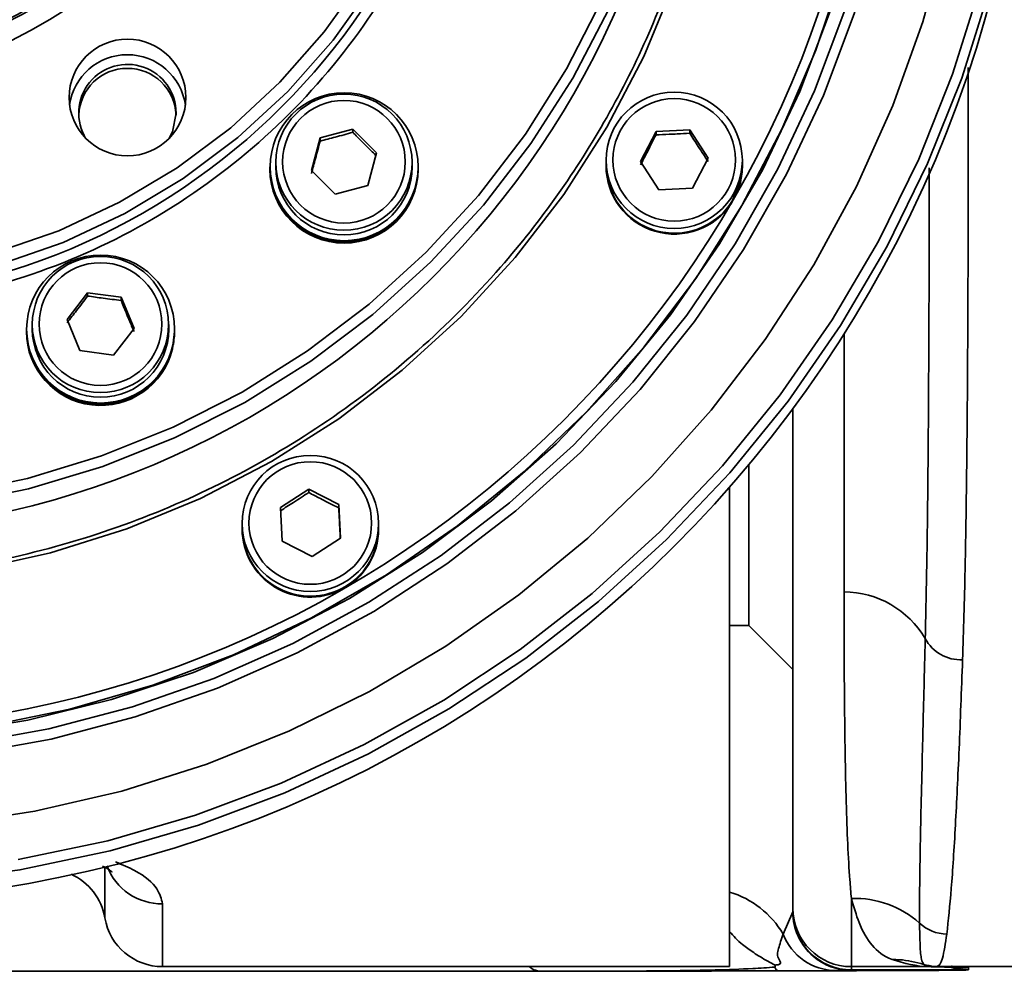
# Model space of a CAD drawing. Header units: millimetres. Extents: x -8713 to 3261, y -18743 to -8704.
# Tile 55 of 156: x -6817 to -6767, y -11282 to -11233. Entities that reach past the tile are written whole.
import ezdxf

# ---------------------------------------------------------------- set-up
doc = ezdxf.new("R2010")
doc.units = ezdxf.units.MM
doc.header["$LTSCALE"] = 10

msp = doc.modelspace()

# ---------------------------------------------------------------- linework, layer by layer
at = {"linetype": 'Continuous', "lineweight": 35}
for p, q in [((-6801.861, -11238.852), (-6800.187, -11238.405)), ((-6800.187, -11238.405), (-6798.963, -11239.627)), ((-6800.187, -11238.569), (-6800.187, -11238.405)), ((-6785.422, -11240.07), (-6784.631, -11238.533)), ((-6784.631, -11238.533), (-6782.901, -11238.448)), ((-6784.631, -11238.697), (-6784.631, -11238.533)), ((-6782.901, -11238.448), (-6781.962, -11239.9)), ((-6782.901, -11238.612), (-6782.901, -11238.448)), ((-6802.309, -11240.521), (-6801.861, -11238.852)), ((-6801.861, -11239.016), (-6801.861, -11238.852)), ((-6798.963, -11239.627), (-6799.411, -11241.296)), ((-6804.136, -11240.097), (-6804.136, -11240.34)), ((-6797.136, -11240.34), (-6797.136, -11240.097)), ((-6787.192, -11240.008), (-6787.192, -11240.251)), ((-6787.192, -11240.251), (-6787.192, -11240.298)), ((-6787.188, -11240.423), (-6787.192, -11240.251)), ((-6784.483, -11241.522), (-6785.422, -11240.07)), ((-6781.962, -11239.9), (-6782.753, -11241.437)), ((-6780.192, -11240.251), (-6780.192, -11240.008)), ((-6780.192, -11240.298), (-6780.192, -11240.251)), ((-6804.436, -11240.34), (-6804.436, -11240.396)), ((-6804.436, -11240.396), (-6804.436, -11240.46)), ((-6801.084, -11241.743), (-6802.309, -11240.521)), ((-6796.841, -11240.592), (-6796.841, -11240.598)), ((-6796.841, -11240.599), (-6796.841, -11240.593)), ((-6796.841, -11240.598), (-6796.841, -11240.598)), ((-6796.836, -11240.396), (-6796.836, -11240.34)), ((-6796.836, -11240.46), (-6796.836, -11240.396)), ((-6804.389, -11240.993), (-6804.389, -11240.987)), ((-6804.389, -11240.988), (-6804.389, -11240.994)), ((-6799.411, -11241.296), (-6801.084, -11241.743)), ((-6804.183, -11241.759), (-6804.183, -11241.753)), ((-6804.183, -11241.754), (-6804.183, -11241.76)), ((-6796.965, -11241.375), (-6796.965, -11241.381)), ((-6796.965, -11241.382), (-6796.965, -11241.376)), ((-6796.965, -11241.381), (-6796.965, -11241.381)), ((-6782.753, -11241.437), (-6784.483, -11241.522)), ((-6797.25, -11242.115), (-6797.25, -11242.121)), ((-6797.25, -11242.122), (-6797.25, -11242.116)), ((-6797.25, -11242.121), (-6797.25, -11242.121)), ((-6803.823, -11242.465), (-6803.823, -11242.459)), ((-6803.822, -11242.46), (-6803.822, -11242.466)), ((-6797.683, -11242.78), (-6797.683, -11242.786)), ((-6797.682, -11242.786), (-6797.683, -11242.785)), ((-6797.682, -11242.78), (-6797.682, -11242.786)), ((-6803.323, -11243.081), (-6803.323, -11243.075)), ((-6803.322, -11243.076), (-6803.322, -11243.082)), ((-6798.244, -11243.34), (-6798.244, -11243.346)), ((-6798.244, -11243.347), (-6798.244, -11243.341)), ((-6798.244, -11243.346), (-6798.244, -11243.346)), ((-6802.705, -11243.574), (-6802.705, -11243.58)), ((-6802.705, -11243.58), (-6802.705, -11243.574)), ((-6798.911, -11243.778), (-6798.911, -11243.773)), ((-6798.91, -11243.778), (-6798.911, -11243.777)), ((-6798.91, -11243.772), (-6798.91, -11243.778)), ((-6801.998, -11243.94), (-6801.998, -11243.934)), ((-6801.997, -11243.934), (-6801.997, -11243.94)), ((-6801.23, -11244.145), (-6801.23, -11244.139)), ((-6801.229, -11244.139), (-6801.229, -11244.145)), ((-6800.437, -11244.187), (-6800.437, -11244.181)), ((-6800.436, -11244.181), (-6800.436, -11244.187)), ((-6800.436, -11244.187), (-6800.436, -11244.181)), ((-6799.652, -11244.056), (-6799.652, -11244.062)), ((-6799.652, -11244.063), (-6799.652, -11244.057)), ((-6799.652, -11244.062), (-6799.652, -11244.06)), ((-6814.843, -11248.176), (-6813.789, -11246.805)), ((-6813.789, -11246.805), (-6812.072, -11247.03)), ((-6813.789, -11246.969), (-6813.789, -11246.805)), ((-6812.072, -11247.03), (-6811.409, -11248.627)), ((-6812.072, -11247.194), (-6812.072, -11247.03)), ((-6814.18, -11249.772), (-6814.843, -11248.176)), ((-6816.926, -11248.668), (-6816.926, -11248.722)), ((-6816.926, -11248.722), (-6816.926, -11248.787)), ((-6816.626, -11248.425), (-6816.626, -11248.668)), ((-6811.409, -11248.627), (-6812.463, -11249.998)), ((-6809.626, -11248.668), (-6809.626, -11248.425)), ((-6809.431, -11249.672), (-6809.326, -11248.787)), ((-6809.327, -11248.82), (-6809.327, -11248.821)), ((-6809.327, -11248.827), (-6809.327, -11248.821)), ((-6809.326, -11248.722), (-6809.326, -11248.668)), ((-6809.326, -11248.787), (-6809.326, -11248.722)), ((-6816.862, -11249.418), (-6816.862, -11249.412)), ((-6816.862, -11249.413), (-6816.862, -11249.419)), ((-6774.984, -11262.146), (-6774.984, -11248.936)), ((-6812.463, -11249.998), (-6814.18, -11249.772)), ((-6809.431, -11249.606), (-6809.431, -11249.612)), ((-6809.431, -11249.613), (-6809.431, -11249.607)), ((-6809.431, -11249.612), (-6809.431, -11249.612)), ((-6816.637, -11250.178), (-6816.637, -11250.172)), ((-6816.637, -11250.173), (-6816.637, -11250.179)), ((-6809.696, -11250.353), (-6809.696, -11250.359)), ((-6809.696, -11250.36), (-6809.696, -11250.354)), ((-6809.696, -11250.359), (-6809.696, -11250.359)), ((-6816.258, -11250.875), (-6816.258, -11250.869)), ((-6816.257, -11250.87), (-6816.257, -11250.876)), ((-6810.111, -11251.029), (-6810.111, -11251.035)), ((-6810.111, -11251.036), (-6810.111, -11251.03)), ((-6810.111, -11251.035), (-6810.111, -11251.035)), ((-6815.742, -11251.478), (-6815.742, -11251.472)), ((-6815.741, -11251.472), (-6815.741, -11251.478)), ((-6810.658, -11251.604), (-6810.658, -11251.61)), ((-6810.658, -11251.611), (-6810.658, -11251.605)), ((-6810.658, -11251.61), (-6810.658, -11251.609)), ((-6815.112, -11251.96), (-6815.112, -11251.954)), ((-6815.111, -11251.955), (-6815.111, -11251.961)), ((-6814.395, -11252.302), (-6814.395, -11252.296)), ((-6814.394, -11252.296), (-6814.394, -11252.302)), ((-6812.047, -11252.363), (-6812.047, -11252.357)), ((-6812.046, -11252.363), (-6812.047, -11252.36)), ((-6812.046, -11252.357), (-6812.046, -11252.363)), ((-6811.313, -11252.054), (-6811.313, -11252.06)), ((-6811.312, -11252.059), (-6811.313, -11252.058)), ((-6811.312, -11252.053), (-6811.312, -11252.059)), ((-6813.622, -11252.487), (-6813.622, -11252.481)), ((-6813.621, -11252.481), (-6813.621, -11252.487)), ((-6812.827, -11252.507), (-6812.828, -11252.501)), ((-6812.828, -11252.507), (-6812.828, -11252.501)), ((-6812.827, -11252.501), (-6812.827, -11252.507)), ((-6777.609, -11278.378), (-6777.609, -11252.768)), ((-6779.861, -11263.878), (-6779.861, -11255.627)), ((-6803.9, -11257.821), (-6802.444, -11256.885)), ((-6802.444, -11256.885), (-6800.904, -11257.674)), ((-6802.444, -11257.049), (-6802.444, -11256.885)), ((-6780.859, -11281.378), (-6780.859, -11256.793)), ((-6803.815, -11259.548), (-6803.9, -11257.821)), ((-6800.904, -11257.674), (-6800.819, -11259.4)), ((-6800.904, -11257.838), (-6800.904, -11257.674)), ((-6805.859, -11258.634), (-6805.859, -11258.877)), ((-6805.859, -11258.877), (-6805.859, -11258.924)), ((-6798.859, -11258.877), (-6798.859, -11258.634)), ((-6798.859, -11258.924), (-6798.859, -11258.877)), ((-6800.819, -11259.4), (-6802.274, -11260.337)), ((-6802.274, -11260.337), (-6803.815, -11259.548)), ((-6780.859, -11263.878), (-6779.861, -11263.878)), ((-6779.861, -11263.878), (-6777.609, -11266.129)), ((-6812.901, -11278.878), (-6812.901, -11276.325)), ((-6809.943, -11278.153), (-6809.943, -11281.378)), ((-6774.609, -11277.877), (-6774.609, -11281.378)), ((-6778.109, -11279.703), (-6777.609, -11278.57)), ((-6777.609, -11278.544), (-6777.609, -11278.378)), ((-6777.609, -11278.57), (-6777.609, -11278.544)), ((-6809.943, -11281.378), (-6780.859, -11281.378)), ((-6790.187, -11281.616), (-6790.609, -11281.617)), ((-6774.609, -11281.57), (-6774.819, -11281.575)), ((-6774.609, -11281.378), (-6770.609, -11281.378)), ((-6774.609, -11281.378), (-6774.609, -11281.544)), ((-6768.616, -11281.544), (-6774.609, -11281.544)), ((-6774.609, -11281.544), (-6774.609, -11281.57)), ((-6770.898, -11281.259), (-6770.898, -11281.259)), ((-6770.244, -11281.367), (-6756.861, -11281.367)), ((-6770.244, -11281.367), (-6770.244, -11281.367)), ((-6769.722, -11281.401), (-6768.952, -11281.414)), ((-6768.952, -11281.414), (-6768.73, -11281.419)), ((-6768.609, -11281.422), (-6768.731, -11281.418)), ((-6768.609, -11281.539), (-6768.616, -11281.544)), ((-6768.609, -11281.422), (-6768.609, -11281.539))]:
    msp.add_line(p, q, dxfattribs=at)
at = {"linetype": 'Continuous', "lineweight": 35, "flags": 128}
for points in [[(-6821.23, -11269.446), (-6816.858, -11268.737), (-6812.557, -11267.679), (-6808.356, -11266.28), (-6804.281, -11264.548), (-6800.359, -11262.494), (-6796.616, -11260.132), (-6793.075, -11257.477), (-6789.76, -11254.546), (-6786.691, -11251.359), (-6783.89, -11247.936), (-6781.374, -11244.298), (-6779.159, -11240.471), (-6777.261, -11236.478), (-6775.69, -11232.346), (-6774.458, -11228.101), (-6773.572, -11223.771), (-6773.038, -11219.384), (-6772.859, -11214.968)], [(-6821.012, -11274.103), (-6816.492, -11273.406), (-6812.038, -11272.366), (-6807.677, -11270.989), (-6803.435, -11269.283), (-6799.336, -11267.258), (-6795.405, -11264.926), (-6791.663, -11262.3), (-6788.135, -11259.397), (-6784.839, -11256.232), (-6781.796, -11252.825), (-6779.023, -11249.195), (-6776.537, -11245.365), (-6774.352, -11241.355), (-6772.481, -11237.191), (-6770.935, -11232.896), (-6769.723, -11228.495), (-6768.852, -11224.015), (-6768.327, -11219.481), (-6768.152, -11214.921)], [(-6820.131, -11269.967), (-6815.772, -11269.18), (-6811.49, -11268.051), (-6807.311, -11266.585), (-6803.262, -11264.793), (-6799.369, -11262.685), (-6795.656, -11260.276), (-6792.146, -11257.579), (-6788.862, -11254.613), (-6785.825, -11251.396), (-6783.053, -11247.949), (-6780.565, -11244.292), (-6778.376, -11240.45), (-6776.499, -11236.447), (-6774.948, -11232.307), (-6773.73, -11228.058), (-6772.856, -11223.725), (-6772.328, -11219.337), (-6772.152, -11214.921)], [(-6820.061, -11270.494), (-6815.664, -11269.701), (-6811.343, -11268.561), (-6807.127, -11267.082), (-6803.041, -11265.274), (-6799.113, -11263.147), (-6795.366, -11260.716), (-6791.825, -11257.995), (-6788.512, -11255.003), (-6785.447, -11251.757), (-6782.651, -11248.279), (-6780.14, -11244.589), (-6777.932, -11240.713), (-6776.038, -11236.673), (-6774.473, -11232.497), (-6773.245, -11228.209), (-6772.362, -11223.838), (-6771.83, -11219.41), (-6771.652, -11214.954)], [(-6775.031, -11230.156), (-6776.433, -11234.348), (-6778.17, -11238.414), (-6780.228, -11242.327)], [(-6818.518, -11244.744), (-6815.268, -11243.616), (-6812.152, -11242.16), (-6809.201, -11240.393), (-6806.449, -11238.332), (-6803.924, -11236), (-6801.652, -11233.421), (-6799.658, -11230.622)], [(-6819.698, -11261.038), (-6815.695, -11260.152), (-6811.784, -11258.922), (-6807.996, -11257.356), (-6804.359, -11255.467), (-6800.901, -11253.269), (-6797.648, -11250.779), (-6794.625, -11248.015), (-6791.855, -11244.998), (-6789.359, -11241.753), (-6787.156, -11238.302), (-6785.263, -11234.673), (-6783.694, -11230.894)], [(-6799.171, -11230.998), (-6801.199, -11233.845), (-6803.51, -11236.468), (-6806.079, -11238.841), (-6808.879, -11240.937), (-6811.88, -11242.735), (-6815.051, -11244.216), (-6818.357, -11245.364)], [(-6817.35, -11275.888), (-6812.759, -11274.921), (-6808.255, -11273.609), (-6803.862, -11271.962), (-6799.607, -11269.988), (-6795.515, -11267.698), (-6791.607, -11265.106), (-6787.907, -11262.227), (-6784.436, -11259.076), (-6781.213, -11255.673), (-6778.258, -11252.036), (-6775.587, -11248.187), (-6773.215, -11244.147), (-6771.156, -11239.94), (-6769.422, -11235.59), (-6768.023, -11231.121)], [(-6767.54, -11231.285), (-6768.951, -11235.789), (-6770.699, -11240.175), (-6772.774, -11244.416), (-6775.165, -11248.489), (-6777.858, -11252.369), (-6780.837, -11256.035), (-6784.085, -11259.466), (-6787.585, -11262.641), (-6791.314, -11265.544), (-6795.254, -11268.157), (-6799.38, -11270.465), (-6803.669, -11272.455), (-6808.096, -11274.116), (-6812.637, -11275.438), (-6817.265, -11276.413), (-6821.954, -11277.037)], [(-6820.756, -11257.129), (-6816.872, -11256.323), (-6813.076, -11255.176), (-6809.397, -11253.696), (-6805.865, -11251.895), (-6802.507, -11249.788), (-6799.351, -11247.39), (-6796.422, -11244.722), (-6793.742, -11241.804), (-6791.333, -11238.659), (-6789.215, -11235.313), (-6787.404, -11231.792)], [(-6787.051, -11232.253), (-6788.894, -11235.79), (-6791.044, -11239.149), (-6793.484, -11242.306), (-6796.195, -11245.234), (-6799.155, -11247.91), (-6802.342, -11250.314), (-6805.73, -11252.426), (-6809.293, -11254.23), (-6813.001, -11255.712), (-6816.827, -11256.86), (-6820.74, -11257.665)], [(-6809.607, -11238.871), (-6809.438, -11238.537), (-6809.248, -11237.582)], [(-6780.763, -11242.163), (-6780.3, -11241.11), (-6780.192, -11240.251)], [(-6780.763, -11242.209), (-6780.3, -11241.157), (-6780.192, -11240.298)], [(-6780.228, -11242.327), (-6782.595, -11246.062), (-6785.256, -11249.595), (-6788.193, -11252.903), (-6791.388, -11255.964), (-6794.819, -11258.76), (-6798.464, -11261.27), (-6802.3, -11263.48), (-6806.301, -11265.374), (-6810.443, -11266.942), (-6814.697, -11268.171), (-6819.037, -11269.055)]]:
    msp.add_lwpolyline(points, dxfattribs=at)
at = {"linetype": 'Continuous', "lineweight": 35}
for centre, radius in [((-6827.895, -11212.72), 23.464), ((-6827.895, -11212.795), 22.465), ((-6827.826, -11213.186), 21.967), ((-6811.743, -11236.782), 2.995), ((-6800.629, -11240.335), 3.795), ((-6800.642, -11240.102), 3.495), ((-6783.697, -11240.006), 3.495), ((-6800.64, -11240.079), 3.147), ((-6783.697, -11239.986), 3.145), ((-6813.121, -11248.662), 3.796), ((-6813.131, -11248.43), 3.496), ((-6813.128, -11248.407), 3.148), ((-6802.365, -11258.637), 3.494), ((-6802.364, -11258.615), 3.146)]:
    msp.add_circle(centre, radius, dxfattribs=at)
for centre, radius, start, end in [((-6827.859, -11213.207), 34, 180.0951, 359.9049), ((-6827.859, -11214.142), 45, 180.1015, 359.8985), ((-6827.859, -11214.761), 54.5, 180.0594, 359.9406), ((-6827.859, -11215.578), 62.5, 180.09931, 359.90069), ((-6811.748, -11237.588), 3.001, 7.7628, 172.2372), ((-6811.747, -11237.583), 2.499, 0.0229, 211.7088), ((-6811.748, -11237.787), 2.5, 2.3963, 177.6037), ((-6783.691, -11240.244), 3.501, 180.12, 326.7653), ((-6783.691, -11240.291), 3.501, 180.12, 326.7653), ((-6783.692, -11240.246), 3.5, 182.9003, 359.9092), ((-6800.636, -11240.454), 3.8, 180.0911, 359.9089), ((-6800.636, -11240.335), 3.5, 180.0887, 359.9113), ((-6813.126, -11248.781), 3.801, 180.1008, 346.4402), ((-6813.126, -11248.662), 3.5, 180.0883, 359.9117), ((-6802.36, -11258.871), 3.5, 180.101, 296.8281), ((-6802.359, -11258.872), 3.5, 180.0886, 359.9114), ((-6802.36, -11258.918), 3.5, 180.101, 296.8281), ((-6802.35, -11258.876), 3.491, 296.7239, 359.9783), ((-6802.35, -11258.922), 3.491, 296.7239, 359.9783), ((-6775.02, -11267.024), 4.879, 30.5657, 89.5787), ((-6769.007, -11263.58), 2.052, 208.0066, 272.9121), ((-6815.859, -11279.378), 3, 9.5941, 66.0056), ((-6809.996, -11275.174), 2.979, 200.3197, 271.0228), ((-6782.239, -11282.144), 4.797, 30.5773, 73.2854), ((-6774.44, -11282.887), 5.012, 48.3968, 91.9409), ((-6774.609, -11278.378), 3, 180, 270), ((-6774.609, -11278.544), 3, 180, 270), ((-6774.609, -11278.57), 3, 180, 229.2076), ((-6809.943, -11278.378), 3, 189.5941, 270), ((-6769.701, -11277.662), 2.042, 226.3013, 269.664), ((-6775.384, -11278.663), 2.916, 200.8982, 269.5223), ((-6774.609, -11278.57), 3, 229.2076, 270)]:
    msp.add_arc(centre, radius, start, end, dxfattribs=at)
for centre, major_axis, ratio, start_param, end_param in [((-6800.636, -11240.394), (0.14, 3.818), 0.99466, 1.607746, 1.765023), ((-6800.636, -11240.4), (-0.421, 3.797), 0.994625, 1.459834, 1.616913), ((-6800.636, -11240.394), (3.781, -0.386), 0.990259, 6.122435, 6.331875), ((-6800.636, -11240.4), (3.799, -0.077), 0.990202, 6.041543, 6.250982), ((-6800.636, -11240.394), (3.799, -0.077), 0.990202, 6.251104, 6.303266), ((-6800.636, -11240.4), (3.793, 0.232), 0.990221, 6.170326, 6.222686), ((-6800.636, -11240.4), (-0.961, 3.697), 0.99446, 1.472337, 1.681777), ((-6800.636, -11240.394), (-0.421, 3.797), 0.994625, 1.616972, 1.826412), ((-6800.636, -11240.4), (-1.455, 3.531), 0.99418, 1.544294, 1.753734), ((-6800.636, -11240.394), (-0.961, 3.697), 0.99446, 1.681841, 1.89128), ((-6800.636, -11240.394), (3.737, -0.695), 0.990391, 5.994348, 6.203787), ((-6800.636, -11240.4), (3.781, -0.387), 0.990259, 5.912875, 6.122314), ((-6800.636, -11240.4), (3.737, -0.696), 0.990392, 5.784788, 5.994227), ((-6800.636, -11240.394), (3.668, -1.003), 0.990596, 5.867333, 6.076773), ((-6800.636, -11240.4), (-1.893, 3.315), 0.993814, 1.625184, 1.834624), ((-6800.636, -11240.394), (-1.456, 3.531), 0.99418, 1.753806, 1.963245), ((-6800.636, -11240.394), (3.571, -1.31), 0.990867, 5.741934, 5.951374), ((-6800.636, -11240.4), (3.668, -1.004), 0.990596, 5.657775, 5.867214), ((-6800.636, -11240.4), (-2.272, 3.066), 0.993388, 1.715238, 1.924678), ((-6800.636, -11240.394), (-1.894, 3.315), 0.993813, 1.834704, 2.044144), ((-6800.636, -11240.4), (3.571, -1.311), 0.990868, 5.532378, 5.741817), ((-6800.636, -11240.394), (3.446, -1.615), 0.9912, 5.618765, 5.828205), ((-6800.636, -11240.394), (-2.273, 3.066), 0.993387, 1.924766, 2.134206), ((-6800.636, -11240.4), (-2.596, 2.795), 0.99293, 1.813693, 2.023132), ((-6800.636, -11240.394), (3.29, -1.918), 0.991584, 5.498545, 5.707984), ((-6800.636, -11240.4), (3.446, -1.616), 0.9912, 5.409211, 5.618651), ((-6800.636, -11240.4), (2.869, -2.51), 0.992465, 5.060952, 5.270391), ((-6800.636, -11240.394), (-2.596, 2.795), 0.99293, 2.023228, 2.232668), ((-6800.636, -11240.4), (3.099, -2.217), 0.992011, 5.172573, 5.382013), ((-6800.636, -11240.394), (2.869, -2.51), 0.992464, 5.270494, 5.479933), ((-6800.636, -11240.4), (3.29, -1.918), 0.991585, 5.288994, 5.498433), ((-6800.636, -11240.394), (3.099, -2.217), 0.99201, 5.38212, 5.59156), ((-6813.126, -11248.727), (-0.49, 3.789), 0.994612, 1.415302, 1.624742), ((-6813.126, -11248.721), (0.07, 3.82), 0.994663, 1.563223, 1.772663), ((-6813.126, -11248.721), (3.784, -0.348), 0.990248, 6.138497, 6.347936), ((-6813.126, -11248.727), (3.8, -0.039), 0.9902, 6.057644, 6.267083), ((-6813.126, -11248.727), (-1.025, 3.68), 0.994431, 1.480888, 1.690328), ((-6813.126, -11248.721), (-0.491, 3.789), 0.994612, 1.624801, 1.834241), ((-6813.126, -11248.721), (3.744, -0.657), 0.990371, 6.01031, 6.21975), ((-6813.126, -11248.727), (3.784, -0.348), 0.990248, 5.928936, 6.138376), ((-6813.126, -11248.727), (-1.513, 3.506), 0.994139, 1.553899, 1.763339), ((-6813.126, -11248.721), (-1.026, 3.679), 0.99443, 1.690393, 1.899832), ((-6813.126, -11248.721), (3.678, -0.965), 0.990566, 5.883134, 6.092573), ((-6813.126, -11248.727), (3.744, -0.657), 0.990371, 5.80075, 6.01019), ((-6813.126, -11248.727), (-1.944, 3.286), 0.993763, 1.635948, 1.845388), ((-6813.126, -11248.721), (-1.514, 3.506), 0.994138, 1.763411, 1.972851), ((-6813.126, -11248.721), (3.585, -1.272), 0.99083, 5.757501, 5.96694), ((-6813.126, -11248.727), (3.678, -0.965), 0.990567, 5.673575, 5.883014), ((-6813.126, -11248.727), (-2.316, 3.033), 0.993332, 1.727108, 1.936547), ((-6813.126, -11248.721), (-1.944, 3.285), 0.993763, 1.84547, 2.054909), ((-6813.126, -11248.727), (3.585, -1.272), 0.99083, 5.547944, 5.757383), ((-6813.126, -11248.721), (3.463, -1.577), 0.991155, 5.634016, 5.843456), ((-6813.126, -11248.727), (-2.632, 2.76), 0.992872, 1.826533, 2.035972), ((-6813.126, -11248.721), (-2.316, 3.033), 0.993331, 1.936637, 2.146077), ((-6813.126, -11248.727), (2.9, -2.474), 0.992407, 5.074604, 5.284043), ((-6813.126, -11248.721), (-2.633, 2.76), 0.992872, 2.036069, 2.245509), ((-6813.126, -11248.727), (3.311, -1.881), 0.991534, 5.303832, 5.513272), ((-6813.126, -11248.721), (3.125, -2.18), 0.991955, 5.396433, 5.605873), ((-6813.126, -11248.727), (3.463, -1.578), 0.991156, 5.424462, 5.633901), ((-6813.126, -11248.721), (3.311, -1.88), 0.991534, 5.513384, 5.722823), ((-6813.126, -11248.727), (3.125, -2.18), 0.991956, 5.186885, 5.396325), ((-6813.126, -11248.721), (2.9, -2.474), 0.992407, 5.284146, 5.493586)]:
    msp.add_ellipse(centre, major_axis=major_axis, ratio=ratio, start_param=start_param, end_param=end_param, dxfattribs=at)
for points, knots in [([(-6803.876, -11188.619), (-6803.738, -11188.73), (-6801.847, -11190.257), (-6799.051, -11194.119), (-6795.762, -11200.02), (-6793.813, -11206.544), (-6793.134, -11213.296), (-6793.809, -11220.055), (-6795.778, -11226.556), (-6798.992, -11232.542), (-6803.305, -11237.796), (-6808.571, -11242.1), (-6814.571, -11245.307), (-6821.086, -11247.272), (-6827.859, -11247.944), (-6834.633, -11247.272), (-6841.148, -11245.307), (-6847.148, -11242.1), (-6852.412, -11237.796), (-6856.731, -11232.542), (-6859.925, -11226.556), (-6861.97, -11220.055), (-6862.23, -11215.55), (-6862.359, -11213.297)], [0, 0, 0, 0, 0.003922, 0.053726, 0.10353, 0.153334, 0.203138, 0.252942, 0.302746, 0.352549, 0.402353, 0.452157, 0.501961, 0.551765, 0.601569, 0.651373, 0.701177, 0.750981, 0.800784, 0.850588, 0.900392, 0.950196, 1, 1, 1, 1]), ([(-6781.109, -11214.878), (-6781.156, -11216.449), (-6781.251, -11219.625), (-6782.009, -11224.355), (-6783.228, -11229.017), (-6784.928, -11233.529), (-6787.07, -11237.811), (-6789.618, -11241.826), (-6792.812, -11245.881), (-6796.726, -11249.823), (-6801.368, -11253.434), (-6806.323, -11256.386), (-6811.6, -11258.716), (-6817.235, -11260.411), (-6822.721, -11261.322), (-6827.883, -11261.581), (-6832.64, -11261.337), (-6837.381, -11260.609), (-6842.053, -11259.385), (-6846.575, -11257.691), (-6850.867, -11255.553), (-6854.891, -11253.011), (-6858.957, -11249.825), (-6862.898, -11245.914), (-6866.553, -11241.302), (-6868.448, -11237.944), (-6869.381, -11236.29)], [0, 0, 0, 0, 0.037937, 0.076678, 0.115422, 0.154163, 0.192907, 0.23084, 0.268778, 0.317301, 0.3645, 0.410282, 0.456059, 0.503259, 0.551785, 0.589718, 0.627656, 0.666396, 0.705141, 0.743881, 0.782626, 0.820559, 0.858496, 0.907019, 0.954219, 1, 1, 1, 1]), ([(-6768.611, -11235.238), (-6768.611, -11235.79), (-6768.611, -11238.753), (-6768.617, -11243.17), (-6768.634, -11248.443), (-6768.662, -11252.842), (-6768.706, -11257.054), (-6768.775, -11261.423), (-6768.857, -11264.123), (-6768.903, -11265.629)], [0, 0, 0, 0, 0.047168, 0.253111, 0.392525, 0.531939, 0.675405, 0.818868, 1, 1, 1, 1]), ([(-6800.187, -11238.569), (-6800.486, -11238.653), (-6801.045, -11238.812), (-6801.602, -11238.951), (-6801.861, -11239.016)], [0, 0, 0, 0, 0.534645, 1, 1, 1, 1]), ([(-6798.963, -11239.791), (-6799.112, -11239.645), (-6799.359, -11239.404), (-6799.777, -11238.988), (-6800.031, -11238.728), (-6800.187, -11238.569)], [0, 0, 0, 0, 0.370574, 0.612822, 1, 1, 1, 1]), ([(-6784.631, -11238.697), (-6784.772, -11238.976), (-6785.037, -11239.498), (-6785.3, -11240), (-6785.422, -11240.234)], [0, 0, 0, 0, 0.534645, 1, 1, 1, 1]), ([(-6782.901, -11238.612), (-6783.112, -11238.626), (-6783.461, -11238.648), (-6784.051, -11238.678), (-6784.41, -11238.689), (-6784.631, -11238.697)], [0, 0, 0, 0, 0.370574, 0.612822, 1, 1, 1, 1]), ([(-6781.962, -11240.064), (-6782.13, -11239.809), (-6782.443, -11239.333), (-6782.756, -11238.841), (-6782.901, -11238.612)], [0, 0, 0, 0, 0.534645, 1, 1, 1, 1]), ([(-6801.861, -11239.016), (-6801.941, -11239.319), (-6802.09, -11239.886), (-6802.239, -11240.431), (-6802.309, -11240.685)], [0, 0, 0, 0, 0.534645, 1, 1, 1, 1]), ([(-6770.63, -11247.797), (-6770.629, -11247.768), (-6770.622, -11246.284), (-6770.618, -11243.828), (-6770.615, -11241.319), (-6770.615, -11240.393)], [0, 0, 0, 0, 0.012378, 0.635307, 1, 1, 1, 1]), ([(-6813.789, -11246.969), (-6813.977, -11247.218), (-6814.33, -11247.685), (-6814.68, -11248.132), (-6814.843, -11248.34)], [0, 0, 0, 0, 0.5346453, 1, 1, 1, 1]), ([(-6812.072, -11247.194), (-6812.378, -11247.159), (-6812.952, -11247.092), (-6813.523, -11247.008), (-6813.789, -11246.969)], [0, 0, 0, 0, 0.534645, 1, 1, 1, 1]), ([(-6811.409, -11248.791), (-6811.49, -11248.6), (-6811.624, -11248.283), (-6811.849, -11247.739), (-6811.987, -11247.402), (-6812.072, -11247.194)], [0, 0, 0, 0, 0.3705736, 0.612822, 1, 1, 1, 1]), ([(-6770.819, -11264.543), (-6770.786, -11263.044), (-6770.729, -11260.392), (-6770.68, -11256.158), (-6770.647, -11252.111), (-6770.636, -11249.238), (-6770.63, -11247.797)], [0, 0, 0, 0, 0.3021963, 0.5342566, 0.7663192, 1, 1, 1, 1]), ([(-6802.444, -11257.049), (-6802.705, -11257.221), (-6803.191, -11257.543), (-6803.675, -11257.845), (-6803.9, -11257.986)], [0, 0, 0, 0, 0.534645, 1, 1, 1, 1]), ([(-6800.904, -11257.838), (-6801.092, -11257.746), (-6801.403, -11257.592), (-6801.928, -11257.323), (-6802.248, -11257.153), (-6802.444, -11257.049)], [0, 0, 0, 0, 0.370574, 0.612822, 1, 1, 1, 1]), ([(-6800.827, -11259.406), (-6800.839, -11259.155), (-6800.865, -11258.639), (-6800.891, -11258.11), (-6800.904, -11257.838)], [0, 0, 0, 0, 0.48699, 1, 1, 1, 1]), ([(-6774.609, -11277.877), (-6774.636, -11277.566), (-6774.754, -11276.214), (-6774.86, -11273.769), (-6774.933, -11270.489), (-6774.97, -11267.372), (-6774.983, -11264.533), (-6774.984, -11262.583), (-6774.984, -11262.146)], [0, 0, 0, 0, 0.092676, 0.4028901, 0.5617142, 0.720539, 0.937372, 1, 1, 1, 1]), ([(-6771.112, -11279.139), (-6771.113, -11278.656), (-6771.115, -11277.688), (-6771.086, -11275.75), (-6771.04, -11273.489), (-6770.979, -11270.876), (-6770.905, -11267.925), (-6770.848, -11265.67), (-6770.819, -11264.543)], [0, 0, 0, 0, 0.167923, 0.337045, 0.500534, 0.664023, 0.832012, 1, 1, 1, 1]), ([(-6768.903, -11265.629), (-6768.962, -11267.201), (-6769.08, -11270.367), (-6769.273, -11274.282), (-6769.482, -11277.576), (-6769.635, -11278.991), (-6769.713, -11279.704)], [0, 0, 0, 0, 0.23942, 0.482425, 0.738999, 1, 1, 1, 1]), ([(-6812.354, -11276.003), (-6812.012, -11276.147), (-6811.024, -11276.562), (-6810.142, -11277.346), (-6810.005, -11277.902), (-6809.943, -11278.153)], [0, 0, 0, 0, 0.225048, 0.651158, 1, 1, 1, 1]), ([(-6813.03, -11276.214), (-6812.899, -11276.281), (-6812.64, -11276.415), (-6812.512, -11276.543), (-6812.544, -11276.507), (-6812.547, -11276.503)], [0, 0, 0, 0, 0.481053, 0.949321, 1, 1, 1, 1]), ([(-6772.517, -11281.019), (-6772.517, -11281.019), (-6772.97, -11280.843), (-6773.591, -11280.343), (-6774.208, -11279.278), (-6774.485, -11278.309), (-6774.609, -11277.877)], [0, 0, 0, 0, 0.000088, 0.353321, 0.711658, 1, 1, 1, 1]), ([(-6770.898, -11281.259), (-6770.939, -11281.187), (-6771.033, -11281.024), (-6771.09, -11280.36), (-6771.104, -11279.547), (-6771.112, -11279.139)], [0, 0, 0, 0, 0.283388, 0.640402, 1, 1, 1, 1]), ([(-6778.526, -11281.299), (-6778.651, -11281.232), (-6779.067, -11281.011), (-6779.633, -11280.66), (-6780.329, -11280.17), (-6780.658, -11279.8), (-6780.859, -11279.573)], [0, 0, 0, 0, 0.108331, 0.361594, 0.607536, 1, 1, 1, 1]), ([(-6778.526, -11281.299), (-6778.451, -11281.291), (-6778.133, -11281.256), (-6778.449, -11280.9), (-6778.372, -11280.492), (-6778.197, -11279.967), (-6778.109, -11279.703)], [0, 0, 0, 0, 0.059144, 0.251867, 0.624665, 1, 1, 1, 1]), ([(-6769.713, -11279.704), (-6769.785, -11280.173), (-6769.932, -11281.118), (-6770.109, -11281.362), (-6770.244, -11281.367), (-6770.244, -11281.367)], [0, 0, 0, 0, 0.496536, 0.999996, 1, 1, 1, 1]), ([(-6772.517, -11281.019), (-6772.392, -11281.018), (-6771.842, -11281.013), (-6771.309, -11281.152), (-6770.898, -11281.259)], [0, 0, 0, 0, 0.227523, 1, 1, 1, 1]), ([(-6770.609, -11281.378), (-6770.614, -11281.378), (-6771.261, -11281.374), (-6771.891, -11281.196), (-6772.517, -11281.019)], [0, 0, 0, 0, 0.007261, 1, 1, 1, 1]), ([(-6790.609, -11281.617), (-6793.201, -11281.615), (-6798.898, -11281.612), (-6808.003, -11281.608), (-6817.857, -11281.606), (-6824.516, -11281.605), (-6827.859, -11281.605)], [0, 0, 0, 0, 0.217455, 0.477961, 0.737844, 1, 1, 1, 1]), ([(-6790.609, -11281.617), (-6790.644, -11281.609), (-6790.71, -11281.595), (-6790.951, -11281.529), (-6791.108, -11281.393), (-6791.126, -11281.378)], [0, 0, 0, 0, 0.499881, 0.944094, 1, 1, 1, 1]), ([(-6790.187, -11281.616), (-6790.055, -11281.616), (-6789.779, -11281.616), (-6789.168, -11281.615), (-6788.093, -11281.613), (-6786.143, -11281.608), (-6783.152, -11281.587), (-6780.48, -11281.532), (-6778.908, -11281.427), (-6778.532, -11281.402)], [0, 0, 0, 0, 0.028582, 0.059857, 0.134792, 0.271515, 0.517916, 0.884914, 1, 1, 1, 1]), ([(-6778.318, -11281.594), (-6778.581, -11281.595), (-6780.208, -11281.598), (-6782.924, -11281.604), (-6786.066, -11281.61), (-6788.069, -11281.613), (-6789.16, -11281.615), (-6789.777, -11281.616), (-6790.054, -11281.616), (-6790.186, -11281.616)], [0, 0, 0, 0, 0.073867, 0.45841, 0.716154, 0.859107, 0.937437, 0.970128, 1, 1, 1, 1]), ([(-6778.532, -11281.402), (-6778.527, -11281.37), (-6778.521, -11281.338), (-6778.526, -11281.3), (-6778.526, -11281.299)], [0, 0, 0, 0, 0.964216, 1, 1, 1, 1]), ([(-6778.318, -11281.594), (-6778.32, -11281.594), (-6778.375, -11281.594), (-6778.495, -11281.554), (-6778.519, -11281.454), (-6778.532, -11281.402)], [0, 0, 0, 0, 0.017751, 0.480005, 1, 1, 1, 1]), ([(-6776.869, -11281.591), (-6776.991, -11281.592), (-6777.241, -11281.593), (-6777.833, -11281.594), (-6778.239, -11281.594), (-6778.318, -11281.594)], [0, 0, 0, 0, 0.431455, 0.889509, 1, 1, 1, 1]), ([(-6768.616, -11281.544), (-6768.677, -11281.548), (-6768.768, -11281.555), (-6769.623, -11281.564), (-6770.614, -11281.571), (-6772.073, -11281.577), (-6774.109, -11281.584), (-6775.88, -11281.588), (-6776.869, -11281.591)], [0, 0, 0, 0, 0.281667, 0.415142, 0.54856, 0.686743, 0.824965, 1, 1, 1, 1]), ([(-6775.409, -11281.579), (-6775.602, -11281.581), (-6776.014, -11281.584), (-6776.375, -11281.587), (-6776.731, -11281.59), (-6776.869, -11281.591)], [0, 0, 0, 0, 0.3520603, 0.7485045, 1, 1, 1, 1]), ([(-6774.819, -11281.575), (-6774.821, -11281.575), (-6774.895, -11281.576), (-6775.156, -11281.578), (-6775.409, -11281.579)], [0, 0, 0, 0, 0.033299, 1, 1, 1, 1]), ([(-6770.898, -11281.259), (-6770.715, -11281.307), (-6770.496, -11281.364), (-6770.279, -11281.366), (-6770.244, -11281.367)], [0, 0, 0, 0, 0.838356, 1, 1, 1, 1]), ([(-6770.609, -11281.378), (-6770.61, -11281.378), (-6770.653, -11281.376), (-6770.754, -11281.359), (-6770.845, -11281.296), (-6770.898, -11281.259)], [0, 0, 0, 0, 0.007376, 0.421922, 1, 1, 1, 1]), ([(-6770.244, -11281.367), (-6770.306, -11281.369), (-6770.43, -11281.372), (-6770.549, -11281.376), (-6770.609, -11281.378), (-6770.609, -11281.378)], [0, 0, 0, 0, 0.5010955, 0.9928383, 1, 1, 1, 1]), ([(-6770.609, -11281.378), (-6770.609, -11281.378), (-6770.548, -11281.379), (-6770.307, -11281.387), (-6770.032, -11281.394), (-6769.759, -11281.401), (-6769.722, -11281.401)], [0, 0, 0, 0, 0.0032, 0.225871, 0.896511, 1, 1, 1, 1]), ([(-6768.616, -11281.544), (-6768.62, -11281.544), (-6768.949, -11281.543), (-6769.275, -11281.473), (-6769.597, -11281.404)], [0, 0, 0, 0, 0.011261, 1, 1, 1, 1]), ([(-6768.609, -11281.539), (-6768.872, -11281.513), (-6769.172, -11281.483), (-6769.441, -11281.358), (-6769.474, -11281.343)], [0, 0, 0, 0, 0.878041, 1, 1, 1, 1])]:
    msp.add_open_spline(points, degree=3, knots=knots, dxfattribs=at)

doc.saveas('drawing.dxf')
